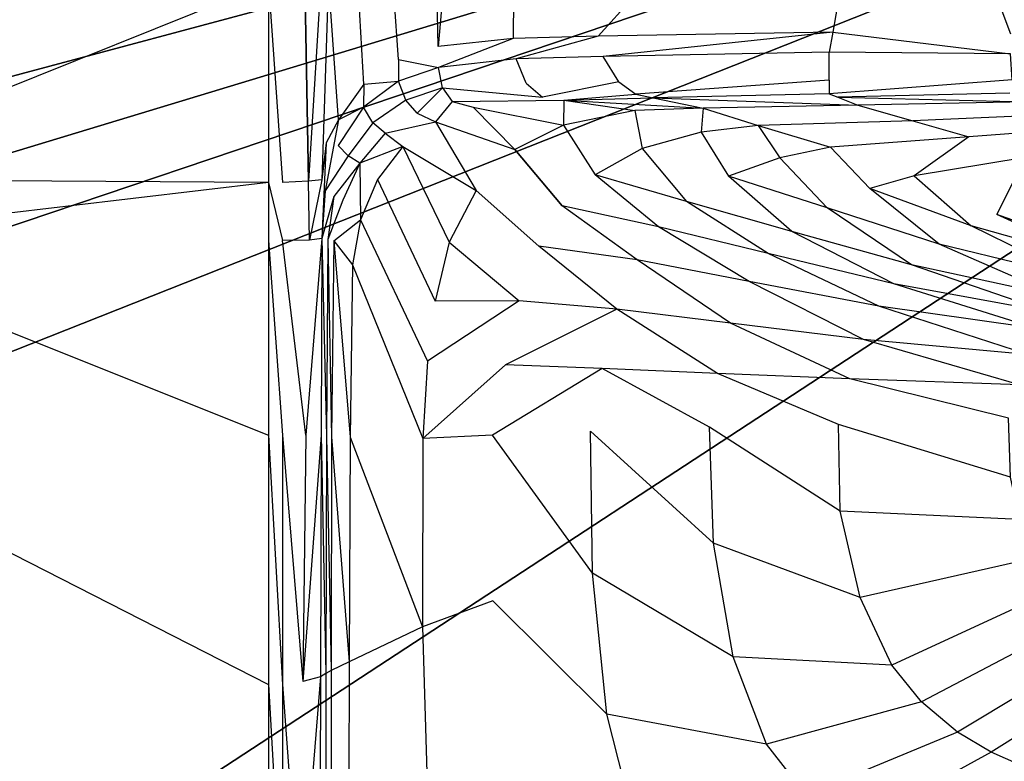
# Model space of a CAD drawing. Extents: x 0 to 1.3, y -0.48 to 0.
# Tile 21 of 36: x 0.65 to 0.87, y -0.28 to -0.11. Entities that reach past the tile are written whole.
import ezdxf

# ---------------------------------------------------------------- set-up
doc = ezdxf.new("R2010")
doc.units = 0
doc.layers.add('L2_BECKEN_613113___REPLACEMTFOR', color=7, linetype='CONTINUOUS')

msp = doc.modelspace()

# ---------------------------------------------------------------- linework, layer by layer
at = {"layer": 'L2_BECKEN_613113___REPLACEMTFOR', "color": 8}
for points, invisible_edges in [([(0.178187, -0.106697), (1.122902, 0), (0.187846, -0.163497), (0.178187, -0.106697)], 10), ([(0.187846, -0.163497), (1.122902, 0), (0.203724, -0.207096), (0.187846, -0.163497)], 13), ([(0.203724, -0.207096), (1.122902, 0), (0.211081, -0.22832), (0.203724, -0.207096)], 10), ([(0.211081, -0.22832), (1.122902, 0), (0.216896, -0.242771), (0.211081, -0.22832)], 13), ([(0.216896, -0.242771), (1.122902, 0), (0.227159, -0.256961), (0.216896, -0.242771)], 10), ([(0.227159, -0.256961), (1.122902, 0), (0.238387, -0.268345), (0.227159, -0.256961)], 13), ([(0.238387, -0.268345), (1.122902, 0), (0.253876, -0.277748), (0.238387, -0.268345)], 10), ([(0.253876, -0.277748), (1.122902, 0), (0.276309, -0.285832), (0.253876, -0.277748)], 13), ([(0.276309, -0.285832), (1.122902, 0), (0.298804, -0.287985), (0.276309, -0.285832)], 10), ([(0.298804, -0.287985), (1.122902, 0), (0.394821, -0.288271), (0.298804, -0.287985)], 13), ([(0.394821, -0.288271), (1.122902, 0), (0.584883, -0.288487), (0.394821, -0.288271)], 10), ([(0.584883, -0.288487), (1.122902, 0), (0.681909, -0.288417), (0.584883, -0.288487)], 13), ([(0.681909, -0.288417), (1.122902, 0), (0.905185, -0.288271), (0.681909, -0.288417)], 10), ([(0.721341, -0.046749, 0.171394), (0.718272, -0.105273, 0.172208), (0.720437, -0.136815, 0.172106), (0.721341, -0.046749, 0.171394)], 14), ([(0.726088, -0.128887, 0.171488), (0.721341, -0.046749, 0.171394), (0.720437, -0.136815, 0.172106), (0.726088, -0.128887, 0.171488)], 14), ([(0.72809, -0.046699, 0.171411), (0.721341, -0.046749, 0.171394), (0.726088, -0.128887, 0.171488), (0.72809, -0.046699, 0.171411)], 14), ([(0.733757, -0.123462, 0.171225), (0.72809, -0.046699, 0.171411), (0.726088, -0.128887, 0.171488), (0.733757, -0.123462, 0.171225)], 14), ([(0.734233, -0.046602, 0.171361), (0.72809, -0.046699, 0.171411), (0.733757, -0.123462, 0.171225), (0.734233, -0.046602, 0.171361)], 14), ([(0.741085, -0.046556, 0.171385), (0.734233, -0.046602, 0.171361), (0.733757, -0.123462, 0.171225), (0.741085, -0.046556, 0.171385)], 14), ([(0.742497, -0.120579, 0.171354), (0.741085, -0.046556, 0.171385), (0.733757, -0.123462, 0.171225), (0.742497, -0.120579, 0.171354)], 14), ([(0.742497, -0.120579, 0.171354), (0.748851, -0.04649, 0.171394), (0.741085, -0.046556, 0.171385), (0.742497, -0.120579, 0.171354)], 13), ([(0.748851, -0.04649, 0.171394), (0.742497, -0.120579, 0.171354), (0.759082, -0.118833, 0.171394), (0.748851, -0.04649, 0.171394)], 14), ([(0.759082, -0.118833, 0.171394), (0.759757, -0.046387, 0.171394), (0.748851, -0.04649, 0.171394), (0.759082, -0.118833, 0.171394)], 13), ([(0.759757, -0.046387, 0.171394), (0.759082, -0.118833, 0.171394), (0.777846, -0.1183, 0.171394), (0.759757, -0.046387, 0.171394)], 14), ([(0.777846, -0.1183, 0.171394), (0.842248, -0.046871, 0.171394), (0.759757, -0.046387, 0.171394), (0.777846, -0.1183, 0.171394)], 13), ([(0.842248, -0.046871, 0.171394), (0.777846, -0.1183, 0.171394), (0.829716, -0.117454, 0.171394), (0.842248, -0.046871, 0.171394)], 14), ([(0.869008, -0.117758, 0.171369), (0.842248, -0.046871, 0.171394), (0.829716, -0.117454, 0.171394), (0.869008, -0.117758, 0.171369)], 13), ([(0.842248, -0.046871, 0.171394), (0.869008, -0.117758, 0.171369), (0.869598, -0.047027, 0.171388), (0.842248, -0.046871, 0.171394)], 14), ([(0.597122, -0.149952, 0.18), (0.704984, -0.106578, 0.18), (0.597109, -0.106578, 0.18), (0.597122, -0.149952, 0.18)], 13), ([(0.704984, -0.106578, 0.18), (0.597122, -0.149952, 0.18), (0.704971, -0.150623, 0.18), (0.704984, -0.106578, 0.18)], 14), ([(0.708118, -0.150624, 0.18), (0.704984, -0.106578, 0.18), (0.704971, -0.150623, 0.18), (0.708118, -0.150624, 0.18)], 13), ([(0.704984, -0.106578, 0.18), (0.708118, -0.150624, 0.18), (0.708131, -0.106579, 0.18), (0.704984, -0.106578, 0.18)], 14), ([(0.71383, -0.150348, 0.177943), (0.713054, -0.105435, 0.178535), (0.708118, -0.150624, 0.18), (0.71383, -0.150348, 0.177943)], 14), ([(0.713054, -0.105435, 0.178535), (0.708131, -0.106579, 0.18), (0.708118, -0.150624, 0.18), (0.713054, -0.105435, 0.178535)], 14), ([(0.713054, -0.105435, 0.178535), (0.71383, -0.150348, 0.177943), (0.716571, -0.105435, 0.174663), (0.713054, -0.105435, 0.178535)], 14), ([(0.716571, -0.105435, 0.174663), (0.71383, -0.150348, 0.177943), (0.716749, -0.150062, 0.174332), (0.716571, -0.105435, 0.174663)], 14), ([(0.718272, -0.105273, 0.172208), (0.716571, -0.105435, 0.174663), (0.716749, -0.150062, 0.174332), (0.718272, -0.105273, 0.172208)], 14), ([(0.718272, -0.105273, 0.172208), (0.716749, -0.150062, 0.174332), (0.717707, -0.141847, 0.172894), (0.718272, -0.105273, 0.172208)], 14), ([(0.720437, -0.136815, 0.172106), (0.718272, -0.105273, 0.172208), (0.717707, -0.141847, 0.172894), (0.720437, -0.136815, 0.172106)], 14), ([(0.778975, -0.122789, 0.171394), (0.829716, -0.117454, 0.171394), (0.777846, -0.1183, 0.171394), (0.778975, -0.122789, 0.171394)], 13), ([(0.829716, -0.117454, 0.171394), (0.778975, -0.122789, 0.171394), (0.828934, -0.12186, 0.171394), (0.829716, -0.117454, 0.171394)], 14), ([(0.868971, -0.122173, 0.171368), (0.829716, -0.117454, 0.171394), (0.828934, -0.12186, 0.171394), (0.868971, -0.122173, 0.171368)], 13), ([(0.829716, -0.117454, 0.171394), (0.868971, -0.122173, 0.171368), (0.869008, -0.117758, 0.171369), (0.829716, -0.117454, 0.171394)], 14), ([(0.742585, -0.1252, 0.171352), (0.759082, -0.118833, 0.171394), (0.742497, -0.120579, 0.171354), (0.742585, -0.1252, 0.171352)], 13), ([(0.759082, -0.118833, 0.171394), (0.742585, -0.1252, 0.171352), (0.759721, -0.123349, 0.171394), (0.759082, -0.118833, 0.171394)], 14), ([(0.759721, -0.123349, 0.171394), (0.777846, -0.1183, 0.171394), (0.759082, -0.118833, 0.171394), (0.759721, -0.123349, 0.171394)], 13), ([(0.777846, -0.1183, 0.171394), (0.759721, -0.123349, 0.171394), (0.778975, -0.122789, 0.171394), (0.777846, -0.1183, 0.171394)], 14), ([(0.733757, -0.123462, 0.171225), (0.742585, -0.1252, 0.171352), (0.742497, -0.120579, 0.171354), (0.733757, -0.123462, 0.171225)], 14), ([(0.828934, -0.12186, 0.171394), (0.778975, -0.122789, 0.171394), (0.782401, -0.1284, 0.169034), (0.828934, -0.12186, 0.171394)], 14), ([(0.828939, -0.128054, 0.168895), (0.828934, -0.12186, 0.171394), (0.782401, -0.1284, 0.169034), (0.828939, -0.128054, 0.168895)], 14), ([(0.868971, -0.122173, 0.171368), (0.828934, -0.12186, 0.171394), (0.828939, -0.128054, 0.168895), (0.868971, -0.122173, 0.171368)], 14), ([(0.726088, -0.128887, 0.171488), (0.733727, -0.12826, 0.171217), (0.733757, -0.123462, 0.171225), (0.726088, -0.128887, 0.171488)], 14), ([(0.742585, -0.1252, 0.171352), (0.733757, -0.123462, 0.171225), (0.733727, -0.12826, 0.171217), (0.742585, -0.1252, 0.171352)], 13), ([(0.759721, -0.123349, 0.171394), (0.742585, -0.1252, 0.171352), (0.743469, -0.129726, 0.16961), (0.759721, -0.123349, 0.171394)], 14), ([(0.761946, -0.128679, 0.169251), (0.759721, -0.123349, 0.171394), (0.743469, -0.129726, 0.16961), (0.761946, -0.128679, 0.169251)], 14), ([(0.778975, -0.122789, 0.171394), (0.759721, -0.123349, 0.171394), (0.761946, -0.128679, 0.169251), (0.778975, -0.122789, 0.171394)], 14), ([(0.782401, -0.1284, 0.169034), (0.778975, -0.122789, 0.171394), (0.761946, -0.128679, 0.169251), (0.782401, -0.1284, 0.169034)], 14), ([(0.869386, -0.127974, 0.168831), (0.868971, -0.122173, 0.171368), (0.828939, -0.128054, 0.168895), (0.869386, -0.127974, 0.168831)], 14), ([(0.742585, -0.1252, 0.171352), (0.733727, -0.12826, 0.171217), (0.735354, -0.132471, 0.169452), (0.742585, -0.1252, 0.171352)], 14), ([(0.743469, -0.129726, 0.16961), (0.742585, -0.1252, 0.171352), (0.735354, -0.132471, 0.169452), (0.743469, -0.129726, 0.16961)], 14), ([(0.733727, -0.12826, 0.171217), (0.725963, -0.134018, 0.171493), (0.728088, -0.137417, 0.169576), (0.733727, -0.12826, 0.171217)], 14), ([(0.733727, -0.12826, 0.171217), (0.726088, -0.128887, 0.171488), (0.725963, -0.134018, 0.171493), (0.733727, -0.12826, 0.171217)], 13), ([(0.735354, -0.132471, 0.169452), (0.733727, -0.12826, 0.171217), (0.728088, -0.137417, 0.169576), (0.735354, -0.132471, 0.169452)], 14), ([(0.761946, -0.128679, 0.169251), (0.765532, -0.131765, 0.163529), (0.782401, -0.1284, 0.169034), (0.761946, -0.128679, 0.169251)], 14), ([(0.782401, -0.1284, 0.169034), (0.765532, -0.131765, 0.163529), (0.786178, -0.131153, 0.163037), (0.782401, -0.1284, 0.169034)], 14), ([(0.782401, -0.1284, 0.169034), (0.786178, -0.131153, 0.163037), (0.828939, -0.128054, 0.168895), (0.782401, -0.1284, 0.169034)], 14), ([(0.828939, -0.128054, 0.168895), (0.786178, -0.131153, 0.163037), (0.828941, -0.131017, 0.162921), (0.828939, -0.128054, 0.168895)], 14), ([(0.828939, -0.128054, 0.168895), (0.828941, -0.131017, 0.162921), (0.869386, -0.127974, 0.168831), (0.828939, -0.128054, 0.168895)], 14), ([(0.869386, -0.127974, 0.168831), (0.828941, -0.131017, 0.162921), (0.868845, -0.13089, 0.162813), (0.869386, -0.127974, 0.168831)], 14), ([(0.726088, -0.128887, 0.171488), (0.720437, -0.136815, 0.172106), (0.725963, -0.134018, 0.171493), (0.726088, -0.128887, 0.171488)], 14), ([(0.743469, -0.129726, 0.16961), (0.735354, -0.132471, 0.169452), (0.737845, -0.135329, 0.165799), (0.743469, -0.129726, 0.16961)], 14), ([(0.743469, -0.129726, 0.16961), (0.737845, -0.135329, 0.165799), (0.745609, -0.132738, 0.165046), (0.743469, -0.129726, 0.16961)], 14), ([(0.743469, -0.129726, 0.16961), (0.765532, -0.131765, 0.163529), (0.761946, -0.128679, 0.169251), (0.743469, -0.129726, 0.16961)], 14), ([(0.743469, -0.129726, 0.16961), (0.745609, -0.132738, 0.165046), (0.765532, -0.131765, 0.163529), (0.743469, -0.129726, 0.16961)], 14), ([(0.735354, -0.132471, 0.169452), (0.728088, -0.137417, 0.169576), (0.730761, -0.139715, 0.166669), (0.735354, -0.132471, 0.169452)], 14), ([(0.737845, -0.135329, 0.165799), (0.735354, -0.132471, 0.169452), (0.730761, -0.139715, 0.166669), (0.737845, -0.135329, 0.165799)], 14), ([(0.737845, -0.135329, 0.165799), (0.741877, -0.137247, 0.158916), (0.745609, -0.132738, 0.165046), (0.737845, -0.135329, 0.165799)], 14), ([(0.745609, -0.132738, 0.165046), (0.741877, -0.137247, 0.158916), (0.750203, -0.133982, 0.157791), (0.745609, -0.132738, 0.165046)], 14), ([(0.745609, -0.132738, 0.165046), (0.770251, -0.132456, 0.156488), (0.765532, -0.131765, 0.163529), (0.745609, -0.132738, 0.165046)], 14), ([(0.745609, -0.132738, 0.165046), (0.750203, -0.133982, 0.157791), (0.770251, -0.132456, 0.156488), (0.745609, -0.132738, 0.165046)], 14), ([(0.750203, -0.133982, 0.157791), (0.770202, -0.13798, 0.132868), (0.770251, -0.132456, 0.156488), (0.750203, -0.133982, 0.157791)], 14), ([(0.770251, -0.132456, 0.156488), (0.786178, -0.131153, 0.163037), (0.765532, -0.131765, 0.163529), (0.770251, -0.132456, 0.156488)], 14), ([(0.770251, -0.132456, 0.156488), (0.770202, -0.13798, 0.132868), (0.785943, -0.134755, 0.133075), (0.770251, -0.132456, 0.156488)], 14), ([(0.786178, -0.131153, 0.163037), (0.770251, -0.132456, 0.156488), (0.790033, -0.131949, 0.155328), (0.786178, -0.131153, 0.163037)], 13), ([(0.770251, -0.132456, 0.156488), (0.801063, -0.134227, 0.133271), (0.790033, -0.131949, 0.155328), (0.770251, -0.132456, 0.156488)], 14), ([(0.801063, -0.134227, 0.133271), (0.770251, -0.132456, 0.156488), (0.785943, -0.134755, 0.133075), (0.801063, -0.134227, 0.133271)], 13), ([(0.786178, -0.131153, 0.163037), (0.790033, -0.131949, 0.155328), (0.828941, -0.131017, 0.162921), (0.786178, -0.131153, 0.163037)], 14), ([(0.828941, -0.131017, 0.162921), (0.790033, -0.131949, 0.155328), (0.830804, -0.131772, 0.154267), (0.828941, -0.131017, 0.162921)], 14), ([(0.790033, -0.131949, 0.155328), (0.835234, -0.133567, 0.133693), (0.830804, -0.131772, 0.154267), (0.790033, -0.131949, 0.155328)], 14), ([(0.790033, -0.131949, 0.155328), (0.801063, -0.134227, 0.133271), (0.835234, -0.133567, 0.133693), (0.790033, -0.131949, 0.155328)], 14), ([(0.828941, -0.131017, 0.162921), (0.830804, -0.131772, 0.154267), (0.868845, -0.13089, 0.162813), (0.828941, -0.131017, 0.162921)], 14), ([(0.868845, -0.13089, 0.162813), (0.830804, -0.131772, 0.154267), (0.870321, -0.131482, 0.154045), (0.868845, -0.13089, 0.162813)], 14), ([(0.830804, -0.131772, 0.154267), (0.873667, -0.132824, 0.134167), (0.870321, -0.131482, 0.154045), (0.830804, -0.131772, 0.154267)], 14), ([(0.830804, -0.131772, 0.154267), (0.835234, -0.133567, 0.133693), (0.873667, -0.132824, 0.134167), (0.830804, -0.131772, 0.154267)], 14), ([(0.725963, -0.134018, 0.171493), (0.720437, -0.136815, 0.172106), (0.720381, -0.142437, 0.17215), (0.725963, -0.134018, 0.171493)], 14), ([(0.725963, -0.134018, 0.171493), (0.720381, -0.142437, 0.17215), (0.722598, -0.144769, 0.170089), (0.725963, -0.134018, 0.171493)], 14), ([(0.728088, -0.137417, 0.169576), (0.725963, -0.134018, 0.171493), (0.722598, -0.144769, 0.170089), (0.728088, -0.137417, 0.169576)], 14), ([(0.741877, -0.137247, 0.158916), (0.759442, -0.143375, 0.132838), (0.750203, -0.133982, 0.157791), (0.741877, -0.137247, 0.158916)], 14), ([(0.750203, -0.133982, 0.157791), (0.759442, -0.143375, 0.132838), (0.770202, -0.13798, 0.132868), (0.750203, -0.133982, 0.157791)], 14), ([(0.785943, -0.134755, 0.133075), (0.770202, -0.13798, 0.132868), (0.787565, -0.143154, 0.111373), (0.785943, -0.134755, 0.133075)], 14), ([(0.801063, -0.134227, 0.133271), (0.785943, -0.134755, 0.133075), (0.800638, -0.139496, 0.111711), (0.801063, -0.134227, 0.133271)], 14), ([(0.785943, -0.134755, 0.133075), (0.787565, -0.143154, 0.111373), (0.800638, -0.139496, 0.111711), (0.785943, -0.134755, 0.133075)], 14), ([(0.801063, -0.134227, 0.133271), (0.800638, -0.139496, 0.111711), (0.813241, -0.138005, 0.11196), (0.801063, -0.134227, 0.133271)], 14), ([(0.835234, -0.133567, 0.133693), (0.801063, -0.134227, 0.133271), (0.847417, -0.137014, 0.112921), (0.835234, -0.133567, 0.133693)], 14), ([(0.801063, -0.134227, 0.133271), (0.813241, -0.138005, 0.11196), (0.847417, -0.137014, 0.112921), (0.801063, -0.134227, 0.133271)], 14), ([(0.873667, -0.132824, 0.134167), (0.835234, -0.133567, 0.133693), (0.880485, -0.135563, 0.113615), (0.873667, -0.132824, 0.134167)], 14), ([(0.835234, -0.133567, 0.133693), (0.847417, -0.137014, 0.112921), (0.880485, -0.135563, 0.113615), (0.835234, -0.133567, 0.133693)], 14), ([(0.720437, -0.136815, 0.172106), (0.717707, -0.141847, 0.172894), (0.717543, -0.152474, 0.173093), (0.720437, -0.136815, 0.172106)], 14), ([(0.720437, -0.136815, 0.172106), (0.717543, -0.152474, 0.173093), (0.720381, -0.142437, 0.17215), (0.720437, -0.136815, 0.172106)], 14), ([(0.730761, -0.139715, 0.166669), (0.741877, -0.137247, 0.158916), (0.737845, -0.135329, 0.165799), (0.730761, -0.139715, 0.166669)], 14), ([(0.847417, -0.137014, 0.112921), (0.813241, -0.138005, 0.11196), (0.859823, -0.140524, 0.091769), (0.847417, -0.137014, 0.112921)], 14), ([(0.880485, -0.135563, 0.113615), (0.847417, -0.137014, 0.112921), (0.887648, -0.13844, 0.092021), (0.880485, -0.135563, 0.113615)], 14), ([(0.847417, -0.137014, 0.112921), (0.859823, -0.140524, 0.091769), (0.887648, -0.13844, 0.092021), (0.847417, -0.137014, 0.112921)], 14), ([(0.728088, -0.137417, 0.169576), (0.722598, -0.144769, 0.170089), (0.725205, -0.146388, 0.167669), (0.728088, -0.137417, 0.169576)], 14), ([(0.730761, -0.139715, 0.166669), (0.728088, -0.137417, 0.169576), (0.725205, -0.146388, 0.167669), (0.730761, -0.139715, 0.166669)], 14), ([(0.730761, -0.139715, 0.166669), (0.734673, -0.142702, 0.159855), (0.741877, -0.137247, 0.158916), (0.730761, -0.139715, 0.166669)], 14), ([(0.734673, -0.142702, 0.159855), (0.75088, -0.152374, 0.132255), (0.741877, -0.137247, 0.158916), (0.734673, -0.142702, 0.159855)], 14), ([(0.741877, -0.137247, 0.158916), (0.75088, -0.152374, 0.132255), (0.759442, -0.143375, 0.132838), (0.741877, -0.137247, 0.158916)], 14), ([(0.770202, -0.13798, 0.132868), (0.759442, -0.143375, 0.132838), (0.777184, -0.148952, 0.111206), (0.770202, -0.13798, 0.132868)], 14), ([(0.770202, -0.13798, 0.132868), (0.777184, -0.148952, 0.111206), (0.787565, -0.143154, 0.111373), (0.770202, -0.13798, 0.132868)], 14), ([(0.813241, -0.138005, 0.11196), (0.800638, -0.139496, 0.111711), (0.818013, -0.145162, 0.091193), (0.813241, -0.138005, 0.11196)], 14), ([(0.813241, -0.138005, 0.11196), (0.829226, -0.142815, 0.091493), (0.859823, -0.140524, 0.091769), (0.813241, -0.138005, 0.11196)], 14), ([(0.813241, -0.138005, 0.11196), (0.818013, -0.145162, 0.091193), (0.829226, -0.142815, 0.091493), (0.813241, -0.138005, 0.11196)], 14), ([(0.887648, -0.13844, 0.092021), (0.859823, -0.140524, 0.091769), (0.872243, -0.145102, 0.073086), (0.887648, -0.13844, 0.092021)], 14), ([(0.730761, -0.139715, 0.166669), (0.725205, -0.146388, 0.167669), (0.734673, -0.142702, 0.159855), (0.730761, -0.139715, 0.166669)], 14), ([(0.800638, -0.139496, 0.111711), (0.787565, -0.143154, 0.111373), (0.806678, -0.149227, 0.090808), (0.800638, -0.139496, 0.111711)], 14), ([(0.800638, -0.139496, 0.111711), (0.806678, -0.149227, 0.090808), (0.818013, -0.145162, 0.091193), (0.800638, -0.139496, 0.111711)], 14), ([(0.859823, -0.140524, 0.091769), (0.829226, -0.142815, 0.091493), (0.847726, -0.149183, 0.072351), (0.859823, -0.140524, 0.091769)], 14), ([(0.859823, -0.140524, 0.091769), (0.847726, -0.149183, 0.072351), (0.872243, -0.145102, 0.073086), (0.859823, -0.140524, 0.091769)], 14), ([(0.717707, -0.141847, 0.172894), (0.716749, -0.150062, 0.174332), (0.716801, -0.163029, 0.174236), (0.717707, -0.141847, 0.172894)], 14), ([(0.717707, -0.141847, 0.172894), (0.716801, -0.163029, 0.174236), (0.717543, -0.152474, 0.173093), (0.717707, -0.141847, 0.172894)], 14), ([(0.722598, -0.144769, 0.170089), (0.720381, -0.142437, 0.17215), (0.717543, -0.152474, 0.173093), (0.722598, -0.144769, 0.170089)], 14), ([(0.734673, -0.142702, 0.159855), (0.725205, -0.146388, 0.167669), (0.729114, -0.149962, 0.160834), (0.734673, -0.142702, 0.159855)], 14), ([(0.734673, -0.142702, 0.159855), (0.729114, -0.149962, 0.160834), (0.74491, -0.163818, 0.132588), (0.734673, -0.142702, 0.159855)], 14), ([(0.734673, -0.142702, 0.159855), (0.74491, -0.163818, 0.132588), (0.75088, -0.152374, 0.132255), (0.734673, -0.142702, 0.159855)], 14), ([(0.769891, -0.155787, 0.110687), (0.759442, -0.143375, 0.132838), (0.75088, -0.152374, 0.132255), (0.769891, -0.155787, 0.110687)], 14), ([(0.759442, -0.143375, 0.132838), (0.769891, -0.155787, 0.110687), (0.777184, -0.148952, 0.111206), (0.759442, -0.143375, 0.132838)], 14), ([(0.787565, -0.143154, 0.111373), (0.777184, -0.148952, 0.111206), (0.797363, -0.154835, 0.090578), (0.787565, -0.143154, 0.111373)], 14), ([(0.787565, -0.143154, 0.111373), (0.797363, -0.154835, 0.090578), (0.806678, -0.149227, 0.090808), (0.787565, -0.143154, 0.111373)], 14), ([(0.829226, -0.142815, 0.091493), (0.818013, -0.145162, 0.091193), (0.837925, -0.151953, 0.072188), (0.829226, -0.142815, 0.091493)], 14), ([(0.829226, -0.142815, 0.091493), (0.837925, -0.151953, 0.072188), (0.847726, -0.149183, 0.072351), (0.829226, -0.142815, 0.091493)], 14), ([(0.722598, -0.144769, 0.170089), (0.717543, -0.152474, 0.173093), (0.719403, -0.153699, 0.170918), (0.722598, -0.144769, 0.170089)], 14), ([(0.725205, -0.146388, 0.167669), (0.722598, -0.144769, 0.170089), (0.719403, -0.153699, 0.170918), (0.725205, -0.146388, 0.167669)], 14), ([(0.818013, -0.145162, 0.091193), (0.806678, -0.149227, 0.090808), (0.82848, -0.156257, 0.071725), (0.818013, -0.145162, 0.091193)], 14), ([(0.818013, -0.145162, 0.091193), (0.82848, -0.156257, 0.071725), (0.837925, -0.151953, 0.072188), (0.818013, -0.145162, 0.091193)], 14), ([(0.872243, -0.145102, 0.073086), (0.847726, -0.149183, 0.072351), (0.865989, -0.157669, 0.055906), (0.872243, -0.145102, 0.073086)], 14), ([(0.872243, -0.145102, 0.073086), (0.865989, -0.157669, 0.055906), (0.885686, -0.152632, 0.055999), (0.872243, -0.145102, 0.073086)], 14), ([(0.725205, -0.146388, 0.167669), (0.719403, -0.153699, 0.170918), (0.721414, -0.154515, 0.168716), (0.725205, -0.146388, 0.167669)], 14), ([(0.725205, -0.146388, 0.167669), (0.721414, -0.154515, 0.168716), (0.725315, -0.158853, 0.161811), (0.725205, -0.146388, 0.167669)], 14), ([(0.725205, -0.146388, 0.167669), (0.725315, -0.158853, 0.161811), (0.729114, -0.149962, 0.160834), (0.725205, -0.146388, 0.167669)], 14), ([(0.597126, -0.163421, 0.18), (0.704971, -0.150623, 0.18), (0.597122, -0.149952, 0.18), (0.597126, -0.163421, 0.18)], 13), ([(0.716749, -0.150062, 0.174332), (0.71383, -0.150348, 0.177943), (0.714056, -0.163399, 0.177771), (0.716749, -0.150062, 0.174332)], 14), ([(0.716749, -0.150062, 0.174332), (0.714056, -0.163399, 0.177771), (0.716801, -0.163029, 0.174236), (0.716749, -0.150062, 0.174332)], 14), ([(0.729114, -0.149962, 0.160834), (0.725315, -0.158853, 0.161811), (0.741814, -0.176843, 0.132264), (0.729114, -0.149962, 0.160834)], 14), ([(0.729114, -0.149962, 0.160834), (0.741814, -0.176843, 0.132264), (0.74491, -0.163818, 0.132588), (0.729114, -0.149962, 0.160834)], 14), ([(0.79121, -0.160429, 0.090194), (0.777184, -0.148952, 0.111206), (0.769891, -0.155787, 0.110687), (0.79121, -0.160429, 0.090194)], 14), ([(0.797363, -0.154835, 0.090578), (0.777184, -0.148952, 0.111206), (0.79121, -0.160429, 0.090194), (0.797363, -0.154835, 0.090578)], 14), ([(0.820637, -0.16149, 0.071484), (0.806678, -0.149227, 0.090808), (0.797363, -0.154835, 0.090578), (0.820637, -0.16149, 0.071484)], 14), ([(0.82848, -0.156257, 0.071725), (0.806678, -0.149227, 0.090808), (0.820637, -0.16149, 0.071484), (0.82848, -0.156257, 0.071725)], 14), ([(0.847726, -0.149183, 0.072351), (0.837925, -0.151953, 0.072188), (0.860271, -0.160241, 0.055757), (0.847726, -0.149183, 0.072351)], 14), ([(0.847726, -0.149183, 0.072351), (0.860271, -0.160241, 0.055757), (0.865989, -0.157669, 0.055906), (0.847726, -0.149183, 0.072351)], 14), ([(0.704971, -0.150623, 0.18), (0.597126, -0.163421, 0.18), (0.704967, -0.163421, 0.18), (0.704971, -0.150623, 0.18)], 14), ([(0.708114, -0.163422, 0.18), (0.704971, -0.150623, 0.18), (0.704967, -0.163421, 0.18), (0.708114, -0.163422, 0.18)], 13), ([(0.704971, -0.150623, 0.18), (0.708114, -0.163422, 0.18), (0.708118, -0.150624, 0.18), (0.704971, -0.150623, 0.18)], 14), ([(0.714056, -0.163399, 0.177771), (0.71383, -0.150348, 0.177943), (0.708114, -0.163422, 0.18), (0.714056, -0.163399, 0.177771)], 14), ([(0.71383, -0.150348, 0.177943), (0.708118, -0.150624, 0.18), (0.708114, -0.163422, 0.18), (0.71383, -0.150348, 0.177943)], 14), ([(0.853204, -0.164261, 0.055486), (0.837925, -0.151953, 0.072188), (0.82848, -0.156257, 0.071725), (0.853204, -0.164261, 0.055486)], 14), ([(0.860271, -0.160241, 0.055757), (0.837925, -0.151953, 0.072188), (0.853204, -0.164261, 0.055486), (0.860271, -0.160241, 0.055757)], 14), ([(0.717543, -0.152474, 0.173093), (0.716801, -0.163029, 0.174236), (0.719403, -0.153699, 0.170918), (0.717543, -0.152474, 0.173093)], 14), ([(0.719403, -0.153699, 0.170918), (0.716801, -0.163029, 0.174236), (0.718108, -0.163256, 0.171977), (0.719403, -0.153699, 0.170918)], 14), ([(0.719403, -0.153699, 0.170918), (0.718108, -0.163256, 0.171977), (0.721414, -0.154515, 0.168716), (0.719403, -0.153699, 0.170918)], 14), ([(0.721414, -0.154515, 0.168716), (0.718108, -0.163256, 0.171977), (0.719411, -0.163483, 0.169726), (0.721414, -0.154515, 0.168716)], 14), ([(0.719411, -0.163483, 0.169726), (0.725315, -0.158853, 0.161811), (0.721414, -0.154515, 0.168716), (0.719411, -0.163483, 0.169726)], 14), ([(0.75088, -0.152374, 0.132255), (0.74491, -0.163818, 0.132588), (0.764713, -0.164675, 0.110817), (0.75088, -0.152374, 0.132255)], 14), ([(0.75088, -0.152374, 0.132255), (0.764713, -0.164675, 0.110817), (0.769891, -0.155787, 0.110687), (0.75088, -0.152374, 0.132255)], 14), ([(0.891415, -0.166788, 0.043828), (0.885686, -0.152632, 0.055999), (0.865989, -0.157669, 0.055906), (0.891415, -0.166788, 0.043828)], 14), ([(0.786449, -0.16775, 0.090068), (0.769891, -0.155787, 0.110687), (0.764713, -0.164675, 0.110817), (0.786449, -0.16775, 0.090068)], 14), ([(0.79121, -0.160429, 0.090194), (0.769891, -0.155787, 0.110687), (0.786449, -0.16775, 0.090068), (0.79121, -0.160429, 0.090194)], 14), ([(0.815457, -0.166333, 0.071107), (0.797363, -0.154835, 0.090578), (0.79121, -0.160429, 0.090194), (0.815457, -0.166333, 0.071107)], 14), ([(0.820637, -0.16149, 0.071484), (0.797363, -0.154835, 0.090578), (0.815457, -0.166333, 0.071107), (0.820637, -0.16149, 0.071484)], 14), ([(0.84713, -0.168835, 0.05521), (0.82848, -0.156257, 0.071725), (0.820637, -0.16149, 0.071484), (0.84713, -0.168835, 0.05521)], 14), ([(0.853204, -0.164261, 0.055486), (0.82848, -0.156257, 0.071725), (0.84713, -0.168835, 0.05521), (0.853204, -0.164261, 0.055486)], 14), ([(0.725315, -0.158853, 0.161811), (0.719411, -0.163483, 0.169726), (0.723546, -0.16879, 0.162248), (0.725315, -0.158853, 0.161811)], 13), ([(0.725315, -0.158853, 0.161811), (0.723546, -0.16879, 0.162248), (0.740155, -0.190104, 0.132216), (0.725315, -0.158853, 0.161811)], 14), ([(0.725315, -0.158853, 0.161811), (0.740155, -0.190104, 0.132216), (0.741814, -0.176843, 0.132264), (0.725315, -0.158853, 0.161811)], 14), ([(0.888543, -0.168039, 0.044063), (0.865989, -0.157669, 0.055906), (0.860271, -0.160241, 0.055757), (0.888543, -0.168039, 0.044063)], 14), ([(0.891415, -0.166788, 0.043828), (0.865989, -0.157669, 0.055906), (0.888543, -0.168039, 0.044063), (0.891415, -0.166788, 0.043828)], 14), ([(0.811264, -0.172472, 0.070838), (0.79121, -0.160429, 0.090194), (0.786449, -0.16775, 0.090068), (0.811264, -0.172472, 0.070838)], 14), ([(0.815457, -0.166333, 0.071107), (0.79121, -0.160429, 0.090194), (0.811264, -0.172472, 0.070838), (0.815457, -0.166333, 0.071107)], 14), ([(0.883947, -0.171773, 0.043765), (0.860271, -0.160241, 0.055757), (0.853204, -0.164261, 0.055486), (0.883947, -0.171773, 0.043765)], 14), ([(0.888543, -0.168039, 0.044063), (0.860271, -0.160241, 0.055757), (0.883947, -0.171773, 0.043765), (0.888543, -0.168039, 0.044063)], 14), ([(0.716801, -0.163029, 0.174236), (0.713252, -0.206428, 0.178049), (0.716641, -0.206457, 0.174514), (0.716801, -0.163029, 0.174236)], 14), ([(0.716801, -0.163029, 0.174236), (0.714056, -0.163399, 0.177771), (0.713252, -0.206428, 0.178049), (0.716801, -0.163029, 0.174236)], 14), ([(0.716801, -0.163029, 0.174236), (0.716641, -0.206457, 0.174514), (0.717792, -0.206641, 0.171992), (0.716801, -0.163029, 0.174236)], 14), ([(0.716801, -0.163029, 0.174236), (0.717792, -0.206641, 0.171992), (0.718108, -0.163256, 0.171977), (0.716801, -0.163029, 0.174236)], 14), ([(0.843219, -0.173016, 0.054991), (0.820637, -0.16149, 0.071484), (0.815457, -0.166333, 0.071107), (0.843219, -0.173016, 0.054991)], 14), ([(0.84713, -0.168835, 0.05521), (0.820637, -0.16149, 0.071484), (0.843219, -0.173016, 0.054991), (0.84713, -0.168835, 0.05521)], 14), ([(0.704967, -0.206463, 0.18), (0.597126, -0.163421, 0.18), (0.597126, -0.206463, 0.18), (0.704967, -0.206463, 0.18)], 13), ([(0.597126, -0.163421, 0.18), (0.704967, -0.206463, 0.18), (0.704967, -0.163421, 0.18), (0.597126, -0.163421, 0.18)], 14), ([(0.708114, -0.206463, 0.18), (0.704967, -0.163421, 0.18), (0.704967, -0.206463, 0.18), (0.708114, -0.206463, 0.18)], 13), ([(0.704967, -0.163421, 0.18), (0.708114, -0.206463, 0.18), (0.708114, -0.163422, 0.18), (0.704967, -0.163421, 0.18)], 14), ([(0.714056, -0.163399, 0.177771), (0.708114, -0.163422, 0.18), (0.713252, -0.206428, 0.178049), (0.714056, -0.163399, 0.177771)], 14), ([(0.713252, -0.206428, 0.178049), (0.708114, -0.163422, 0.18), (0.708114, -0.206463, 0.18), (0.713252, -0.206428, 0.178049)], 14), ([(0.718108, -0.163256, 0.171977), (0.717792, -0.206641, 0.171992), (0.718942, -0.206825, 0.169471), (0.718108, -0.163256, 0.171977)], 14), ([(0.718108, -0.163256, 0.171977), (0.718942, -0.206825, 0.169471), (0.719411, -0.163483, 0.169726), (0.718108, -0.163256, 0.171977)], 14), ([(0.719411, -0.163483, 0.169726), (0.718942, -0.206825, 0.169471), (0.723034, -0.2069, 0.161885), (0.719411, -0.163483, 0.169726)], 14), ([(0.719411, -0.163483, 0.169726), (0.723034, -0.2069, 0.161885), (0.723546, -0.16879, 0.162248), (0.719411, -0.163483, 0.169726)], 14), ([(0.74491, -0.163818, 0.132588), (0.741814, -0.176843, 0.132264), (0.76039, -0.176771, 0.11057), (0.74491, -0.163818, 0.132588)], 14), ([(0.74491, -0.163818, 0.132588), (0.76039, -0.176771, 0.11057), (0.764713, -0.164675, 0.110817), (0.74491, -0.163818, 0.132588)], 14), ([(0.781957, -0.178608, 0.089794), (0.764713, -0.164675, 0.110817), (0.76039, -0.176771, 0.11057), (0.781957, -0.178608, 0.089794)], 14), ([(0.786449, -0.16775, 0.090068), (0.764713, -0.164675, 0.110817), (0.781957, -0.178608, 0.089794), (0.786449, -0.16775, 0.090068)], 14), ([(0.879884, -0.175899, 0.0435), (0.853204, -0.164261, 0.055486), (0.84713, -0.168835, 0.05521), (0.879884, -0.175899, 0.0435)], 14), ([(0.883947, -0.171773, 0.043765), (0.853204, -0.164261, 0.055486), (0.879884, -0.175899, 0.0435), (0.883947, -0.171773, 0.043765)], 14), ([(0.839924, -0.17797, 0.054785), (0.815457, -0.166333, 0.071107), (0.811264, -0.172472, 0.070838), (0.839924, -0.17797, 0.054785)], 14), ([(0.843219, -0.173016, 0.054991), (0.815457, -0.166333, 0.071107), (0.839924, -0.17797, 0.054785), (0.843219, -0.173016, 0.054991)], 14), ([(0.723546, -0.16879, 0.162248), (0.723034, -0.2069, 0.161885), (0.739103, -0.207193, 0.132096), (0.723546, -0.16879, 0.162248)], 14), ([(0.723546, -0.16879, 0.162248), (0.739103, -0.207193, 0.132096), (0.740155, -0.190104, 0.132216), (0.723546, -0.16879, 0.162248)], 14), ([(0.807144, -0.181695, 0.070431), (0.786449, -0.16775, 0.090068), (0.781957, -0.178608, 0.089794), (0.807144, -0.181695, 0.070431)], 14), ([(0.811264, -0.172472, 0.070838), (0.786449, -0.16775, 0.090068), (0.807144, -0.181695, 0.070431), (0.811264, -0.172472, 0.070838)], 14), ([(0.877302, -0.179247, 0.043301), (0.84713, -0.168835, 0.05521), (0.843219, -0.173016, 0.054991), (0.877302, -0.179247, 0.043301)], 14), ([(0.879884, -0.175899, 0.0435), (0.84713, -0.168835, 0.05521), (0.877302, -0.179247, 0.043301), (0.879884, -0.175899, 0.0435)], 14), ([(0.836498, -0.185293, 0.054653), (0.811264, -0.172472, 0.070838), (0.807144, -0.181695, 0.070431), (0.836498, -0.185293, 0.054653)], 14), ([(0.839924, -0.17797, 0.054785), (0.811264, -0.172472, 0.070838), (0.836498, -0.185293, 0.054653), (0.839924, -0.17797, 0.054785)], 14), ([(0.875112, -0.182983, 0.043162), (0.843219, -0.173016, 0.054991), (0.839924, -0.17797, 0.054785), (0.875112, -0.182983, 0.043162)], 14), ([(0.877302, -0.179247, 0.043301), (0.843219, -0.173016, 0.054991), (0.875112, -0.182983, 0.043162), (0.877302, -0.179247, 0.043301)], 14), ([(0.76039, -0.176771, 0.11057), (0.740155, -0.190104, 0.132216), (0.75739, -0.190896, 0.110722), (0.76039, -0.176771, 0.11057)], 14), ([(0.76039, -0.176771, 0.11057), (0.741814, -0.176843, 0.132264), (0.740155, -0.190104, 0.132216), (0.76039, -0.176771, 0.11057)], 14), ([(0.781957, -0.178608, 0.089794), (0.76039, -0.176771, 0.11057), (0.75739, -0.190896, 0.110722), (0.781957, -0.178608, 0.089794)], 14), ([(0.872794, -0.188632, 0.043016), (0.839924, -0.17797, 0.054785), (0.836498, -0.185293, 0.054653), (0.872794, -0.188632, 0.043016)], 14), ([(0.875112, -0.182983, 0.043162), (0.839924, -0.17797, 0.054785), (0.872794, -0.188632, 0.043016), (0.875112, -0.182983, 0.043162)], 14), ([(0.781957, -0.178608, 0.089794), (0.75739, -0.190896, 0.110722), (0.77876, -0.19169, 0.089863), (0.781957, -0.178608, 0.089794)], 14), ([(0.804273, -0.192813, 0.070375), (0.781957, -0.178608, 0.089794), (0.77876, -0.19169, 0.089863), (0.804273, -0.192813, 0.070375)], 14), ([(0.807144, -0.181695, 0.070431), (0.781957, -0.178608, 0.089794), (0.804273, -0.192813, 0.070375), (0.807144, -0.181695, 0.070431)], 14), ([(0.83352, -0.194038, 0.054805), (0.807144, -0.181695, 0.070431), (0.804273, -0.192813, 0.070375), (0.83352, -0.194038, 0.054805)], 14), ([(0.836498, -0.185293, 0.054653), (0.807144, -0.181695, 0.070431), (0.83352, -0.194038, 0.054805), (0.836498, -0.185293, 0.054653)], 14), ([(0.870959, -0.195366, 0.042952), (0.836498, -0.185293, 0.054653), (0.83352, -0.194038, 0.054805), (0.870959, -0.195366, 0.042952)], 14), ([(0.872794, -0.188632, 0.043016), (0.836498, -0.185293, 0.054653), (0.870959, -0.195366, 0.042952), (0.872794, -0.188632, 0.043016)], 14), ([(0.740155, -0.190104, 0.132216), (0.739103, -0.207193, 0.132096), (0.75739, -0.190896, 0.110722), (0.740155, -0.190104, 0.132216)], 14), ([(0.75739, -0.190896, 0.110722), (0.739103, -0.207193, 0.132096), (0.75449, -0.206417, 0.111895), (0.75739, -0.190896, 0.110722)], 14), ([(0.77876, -0.19169, 0.089863), (0.75739, -0.190896, 0.110722), (0.75449, -0.206417, 0.111895), (0.77876, -0.19169, 0.089863)], 14), ([(0.77876, -0.19169, 0.089863), (0.75449, -0.206417, 0.111895), (0.776179, -0.205599, 0.090803), (0.77876, -0.19169, 0.089863)], 14), ([(0.802441, -0.204706, 0.070544), (0.77876, -0.19169, 0.089863), (0.776179, -0.205599, 0.090803), (0.802441, -0.204706, 0.070544)], 14), ([(0.804273, -0.192813, 0.070375), (0.77876, -0.19169, 0.089863), (0.802441, -0.204706, 0.070544), (0.804273, -0.192813, 0.070375)], 14), ([(0.830963, -0.204065, 0.055259), (0.804273, -0.192813, 0.070375), (0.802441, -0.204706, 0.070544), (0.830963, -0.204065, 0.055259)], 14), ([(0.83352, -0.194038, 0.054805), (0.804273, -0.192813, 0.070375), (0.830963, -0.204065, 0.055259), (0.83352, -0.194038, 0.054805)], 14), ([(0.86859, -0.202709, 0.043092), (0.83352, -0.194038, 0.054805), (0.830963, -0.204065, 0.055259), (0.86859, -0.202709, 0.043092)], 14), ([(0.870959, -0.195366, 0.042952), (0.83352, -0.194038, 0.054805), (0.86859, -0.202709, 0.043092), (0.870959, -0.195366, 0.042952)], 14), ([(0.831372, -0.223261, 0.055636), (0.830963, -0.204065, 0.055259), (0.802441, -0.204706, 0.070544), (0.831372, -0.223261, 0.055636)], 14), ([(0.86901, -0.215753, 0.043101), (0.86859, -0.202709, 0.043092), (0.830963, -0.204065, 0.055259), (0.86901, -0.215753, 0.043101)], 14), ([(0.86901, -0.215753, 0.043101), (0.830963, -0.204065, 0.055259), (0.831372, -0.223261, 0.055636), (0.86901, -0.215753, 0.043101)], 14), ([(0.704967, -0.261537, 0.18), (0.597126, -0.206463, 0.18), (0.597126, -0.261537, 0.18), (0.704967, -0.261537, 0.18)], 13), ([(0.597126, -0.206463, 0.18), (0.704967, -0.261537, 0.18), (0.704967, -0.206463, 0.18), (0.597126, -0.206463, 0.18)], 14), ([(0.708114, -0.261537, 0.18), (0.704967, -0.206463, 0.18), (0.704967, -0.261537, 0.18), (0.708114, -0.261537, 0.18)], 13), ([(0.704967, -0.206463, 0.18), (0.708114, -0.261537, 0.18), (0.708114, -0.206463, 0.18), (0.704967, -0.206463, 0.18)], 14), ([(0.708114, -0.206463, 0.18), (0.712613, -0.260892, 0.178287), (0.713252, -0.206428, 0.178049), (0.708114, -0.206463, 0.18)], 14), ([(0.712613, -0.260892, 0.178287), (0.708114, -0.206463, 0.18), (0.708114, -0.261537, 0.18), (0.712613, -0.260892, 0.178287)], 13), ([(0.713252, -0.206428, 0.178049), (0.712613, -0.260892, 0.178287), (0.716641, -0.206457, 0.174514), (0.713252, -0.206428, 0.178049)], 14), ([(0.716641, -0.206457, 0.174514), (0.712613, -0.260892, 0.178287), (0.716508, -0.259806, 0.174683), (0.716641, -0.206457, 0.174514)], 14), ([(0.717669, -0.259113, 0.172124), (0.716641, -0.206457, 0.174514), (0.716508, -0.259806, 0.174683), (0.717669, -0.259113, 0.172124)], 13), ([(0.716641, -0.206457, 0.174514), (0.717669, -0.259113, 0.172124), (0.717792, -0.206641, 0.171992), (0.716641, -0.206457, 0.174514)], 14), ([(0.71883, -0.25842, 0.169565), (0.717792, -0.206641, 0.171992), (0.717669, -0.259113, 0.172124), (0.71883, -0.25842, 0.169565)], 13), ([(0.717792, -0.206641, 0.171992), (0.71883, -0.25842, 0.169565), (0.718942, -0.206825, 0.169471), (0.717792, -0.206641, 0.171992)], 14), ([(0.75449, -0.206417, 0.111895), (0.739103, -0.207193, 0.132096), (0.754587, -0.243031, 0.111883), (0.75449, -0.206417, 0.111895)], 14), ([(0.776625, -0.236956, 0.090736), (0.776179, -0.205599, 0.090803), (0.75449, -0.206417, 0.111895), (0.776625, -0.236956, 0.090736)], 14), ([(0.776625, -0.236956, 0.090736), (0.75449, -0.206417, 0.111895), (0.754587, -0.243031, 0.111883), (0.776625, -0.236956, 0.090736)], 14), ([(0.803344, -0.230339, 0.070363), (0.802441, -0.204706, 0.070544), (0.776179, -0.205599, 0.090803), (0.803344, -0.230339, 0.070363)], 14), ([(0.803344, -0.230339, 0.070363), (0.776179, -0.205599, 0.090803), (0.776625, -0.236956, 0.090736), (0.803344, -0.230339, 0.070363)], 14), ([(0.831372, -0.223261, 0.055636), (0.802441, -0.204706, 0.070544), (0.803344, -0.230339, 0.070363), (0.831372, -0.223261, 0.055636)], 14), ([(0.72282, -0.256524, 0.162152), (0.718942, -0.206825, 0.169471), (0.71883, -0.25842, 0.169565), (0.72282, -0.256524, 0.162152)], 13), ([(0.718942, -0.206825, 0.169471), (0.72282, -0.256524, 0.162152), (0.723034, -0.2069, 0.161885), (0.718942, -0.206825, 0.169471)], 14), ([(0.723034, -0.2069, 0.161885), (0.72282, -0.256524, 0.162152), (0.739064, -0.24881, 0.131975), (0.723034, -0.2069, 0.161885)], 14), ([(0.723034, -0.2069, 0.161885), (0.739064, -0.24881, 0.131975), (0.739103, -0.207193, 0.132096), (0.723034, -0.2069, 0.161885)], 14), ([(0.739103, -0.207193, 0.132096), (0.739064, -0.24881, 0.131975), (0.754587, -0.243031, 0.111883), (0.739103, -0.207193, 0.132096)], 14), ([(0.870994, -0.225083, 0.043193), (0.86901, -0.215753, 0.043101), (0.831372, -0.223261, 0.055636), (0.870994, -0.225083, 0.043193)], 14), ([(0.835795, -0.2423, 0.055427), (0.831372, -0.223261, 0.055636), (0.803344, -0.230339, 0.070363), (0.835795, -0.2423, 0.055427)], 14), ([(0.870994, -0.225083, 0.043193), (0.831372, -0.223261, 0.055636), (0.835795, -0.2423, 0.055427), (0.870994, -0.225083, 0.043193)], 14), ([(0.873188, -0.23382, 0.043435), (0.870994, -0.225083, 0.043193), (0.835795, -0.2423, 0.055427), (0.873188, -0.23382, 0.043435)], 14), ([(0.807674, -0.255423, 0.070399), (0.803344, -0.230339, 0.070363), (0.776625, -0.236956, 0.090736), (0.807674, -0.255423, 0.070399)], 14), ([(0.835795, -0.2423, 0.055427), (0.803344, -0.230339, 0.070363), (0.807674, -0.255423, 0.070399), (0.835795, -0.2423, 0.055427)], 14), ([(0.873188, -0.23382, 0.043435), (0.835795, -0.2423, 0.055427), (0.842756, -0.257244, 0.055328), (0.873188, -0.23382, 0.043435)], 14), ([(0.876952, -0.241494, 0.043833), (0.873188, -0.23382, 0.043435), (0.842756, -0.257244, 0.055328), (0.876952, -0.241494, 0.043833)], 14), ([(0.779788, -0.268081, 0.090754), (0.776625, -0.236956, 0.090736), (0.754587, -0.243031, 0.111883), (0.779788, -0.268081, 0.090754)], 14), ([(0.807674, -0.255423, 0.070399), (0.776625, -0.236956, 0.090736), (0.779788, -0.268081, 0.090754), (0.807674, -0.255423, 0.070399)], 14), ([(0.876952, -0.241494, 0.043833), (0.842756, -0.257244, 0.055328), (0.849311, -0.265384, 0.055493), (0.876952, -0.241494, 0.043833)], 14), ([(0.882849, -0.247697, 0.044344), (0.876952, -0.241494, 0.043833), (0.849311, -0.265384, 0.055493), (0.882849, -0.247697, 0.044344)], 14), ([(0.754587, -0.243031, 0.111883), (0.739064, -0.24881, 0.131975), (0.75664, -0.279632, 0.111876), (0.754587, -0.243031, 0.111883)], 14), ([(0.779788, -0.268081, 0.090754), (0.754587, -0.243031, 0.111883), (0.75664, -0.279632, 0.111876), (0.779788, -0.268081, 0.090754)], 14), ([(0.842756, -0.257244, 0.055328), (0.835795, -0.2423, 0.055427), (0.807674, -0.255423, 0.070399), (0.842756, -0.257244, 0.055328)], 14), ([(0.882849, -0.247697, 0.044344), (0.849311, -0.265384, 0.055493), (0.85731, -0.272075, 0.055978), (0.882849, -0.247697, 0.044344)], 14), ([(0.889986, -0.252337, 0.044812), (0.882849, -0.247697, 0.044344), (0.85731, -0.272075, 0.055978), (0.889986, -0.252337, 0.044812)], 14), ([(0.739064, -0.24881, 0.131975), (0.72282, -0.256524, 0.162152), (0.740262, -0.290481, 0.131995), (0.739064, -0.24881, 0.131975)], 14), ([(0.739064, -0.24881, 0.131975), (0.740262, -0.290481, 0.131995), (0.75664, -0.279632, 0.111876), (0.739064, -0.24881, 0.131975)], 14), ([(0.889986, -0.252337, 0.044812), (0.85731, -0.272075, 0.055978), (0.864722, -0.276491, 0.056536), (0.889986, -0.252337, 0.044812)], 14), ([(0.897715, -0.255591, 0.045103), (0.889986, -0.252337, 0.044812), (0.864722, -0.276491, 0.056536), (0.897715, -0.255591, 0.045103)], 14), ([(0.72282, -0.256524, 0.162152), (0.71883, -0.25842, 0.169565), (0.722749, -0.306712, 0.162868), (0.72282, -0.256524, 0.162152)], 14), ([(0.72282, -0.256524, 0.162152), (0.722749, -0.306712, 0.162868), (0.740262, -0.290481, 0.131995), (0.72282, -0.256524, 0.162152)], 14), ([(0.815103, -0.27472, 0.070566), (0.807674, -0.255423, 0.070399), (0.779788, -0.268081, 0.090754), (0.815103, -0.27472, 0.070566)], 14), ([(0.842756, -0.257244, 0.055328), (0.807674, -0.255423, 0.070399), (0.815103, -0.27472, 0.070566), (0.842756, -0.257244, 0.055328)], 14), ([(0.897715, -0.255591, 0.045103), (0.864722, -0.276491, 0.056536), (0.871059, -0.279239, 0.05687), (0.897715, -0.255591, 0.045103)], 14), ([(0.71883, -0.25842, 0.169565), (0.717669, -0.259113, 0.172124), (0.718874, -0.310303, 0.169699), (0.71883, -0.25842, 0.169565)], 14), ([(0.71883, -0.25842, 0.169565), (0.718874, -0.310303, 0.169699), (0.722749, -0.306712, 0.162868), (0.71883, -0.25842, 0.169565)], 14), ([(0.849311, -0.265384, 0.055493), (0.842756, -0.257244, 0.055328), (0.815103, -0.27472, 0.070566), (0.849311, -0.265384, 0.055493)], 14), ([(0.708114, -0.261537, 0.18), (0.711975, -0.315225, 0.178525), (0.712613, -0.260892, 0.178287), (0.708114, -0.261537, 0.18)], 14), ([(0.716508, -0.259806, 0.174683), (0.711975, -0.315225, 0.178525), (0.716373, -0.313532, 0.174853), (0.716508, -0.259806, 0.174683)], 14), ([(0.716508, -0.259806, 0.174683), (0.712613, -0.260892, 0.178287), (0.711975, -0.315225, 0.178525), (0.716508, -0.259806, 0.174683)], 14), ([(0.716508, -0.259806, 0.174683), (0.716373, -0.313532, 0.174853), (0.717624, -0.311917, 0.172276), (0.716508, -0.259806, 0.174683)], 14), ([(0.717669, -0.259113, 0.172124), (0.716508, -0.259806, 0.174683), (0.717624, -0.311917, 0.172276), (0.717669, -0.259113, 0.172124)], 14), ([(0.717669, -0.259113, 0.172124), (0.717624, -0.311917, 0.172276), (0.718874, -0.310303, 0.169699), (0.717669, -0.259113, 0.172124)], 14), ([(0.704967, -0.315485, 0.18), (0.597126, -0.261537, 0.18), (0.597126, -0.315485, 0.18), (0.704967, -0.315485, 0.18)], 13), ([(0.597126, -0.261537, 0.18), (0.704967, -0.315485, 0.18), (0.704967, -0.261537, 0.18), (0.597126, -0.261537, 0.18)], 14), ([(0.708114, -0.315485, 0.18), (0.704967, -0.261537, 0.18), (0.704967, -0.315485, 0.18), (0.708114, -0.315485, 0.18)], 13), ([(0.704967, -0.261537, 0.18), (0.708114, -0.315485, 0.18), (0.708114, -0.261537, 0.18), (0.704967, -0.261537, 0.18)], 14), ([(0.711975, -0.315225, 0.178525), (0.708114, -0.261537, 0.18), (0.708114, -0.315485, 0.18), (0.711975, -0.315225, 0.178525)], 13), ([(0.849311, -0.265384, 0.055493), (0.815103, -0.27472, 0.070566), (0.823852, -0.285848, 0.069997), (0.849311, -0.265384, 0.055493)], 14), ([(0.85731, -0.272075, 0.055978), (0.849311, -0.265384, 0.055493), (0.823852, -0.285848, 0.069997), (0.85731, -0.272075, 0.055978)], 14), ([(0.786351, -0.293737, 0.090825), (0.779788, -0.268081, 0.090754), (0.75664, -0.279632, 0.111876), (0.786351, -0.293737, 0.090825)], 14), ([(0.815103, -0.27472, 0.070566), (0.779788, -0.268081, 0.090754), (0.786351, -0.293737, 0.090825), (0.815103, -0.27472, 0.070566)], 14), ([(0.85731, -0.272075, 0.055978), (0.823852, -0.285848, 0.069997), (0.831913, -0.294394, 0.070328), (0.85731, -0.272075, 0.055978)], 14), ([(0.864722, -0.276491, 0.056536), (0.85731, -0.272075, 0.055978), (0.831913, -0.294394, 0.070328), (0.864722, -0.276491, 0.056536)], 14), ([(0.823852, -0.285848, 0.069997), (0.815103, -0.27472, 0.070566), (0.786351, -0.293737, 0.090825), (0.823852, -0.285848, 0.069997)], 14), ([(0.864722, -0.276491, 0.056536), (0.831913, -0.294394, 0.070328), (0.839154, -0.300263, 0.071011), (0.864722, -0.276491, 0.056536)], 14), ([(0.871059, -0.279239, 0.05687), (0.864722, -0.276491, 0.056536), (0.839154, -0.300263, 0.071011), (0.871059, -0.279239, 0.05687)], 14)]:
    msp.add_3dface(points, dxfattribs=dict(at, invisible_edges=invisible_edges))

doc.saveas('drawing.dxf')
